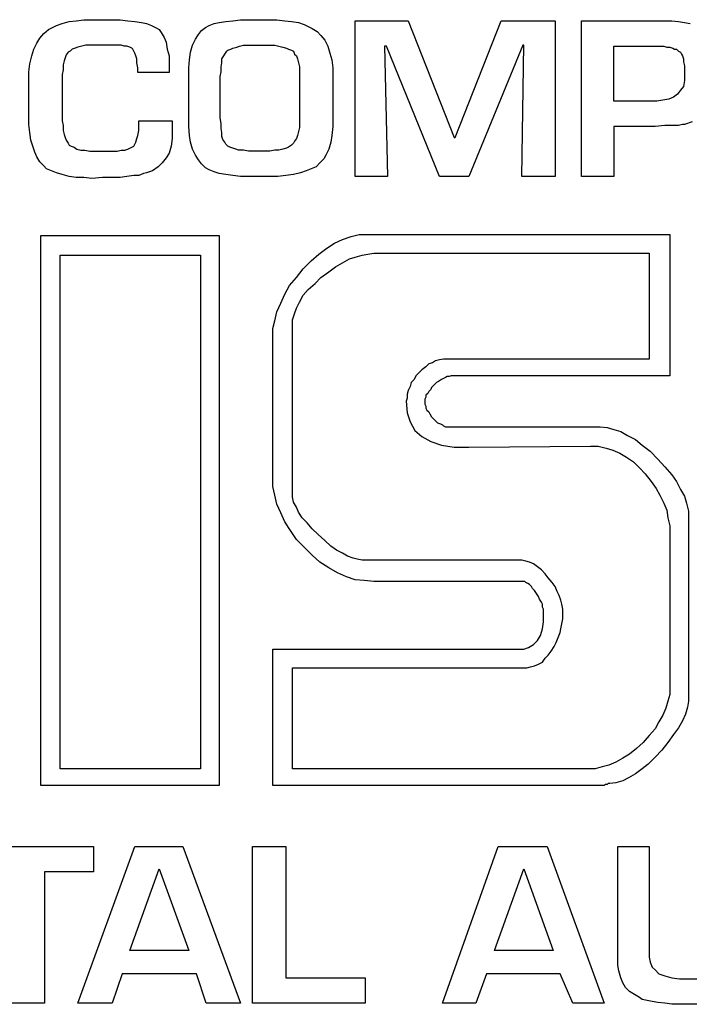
# Model space of a CAD drawing. Extents: x 0 to 19, y -0.1 to 2.1.
# Tile 10 of 17: x 6.5 to 7.9, y 0 to 2. Entities that reach past the tile are written whole.
import ezdxf

# ---------------------------------------------------------------- set-up
doc = ezdxf.new("R2010")
doc.units = 0

msp = doc.modelspace()

# ---------------------------------------------------------------- linework, layer by layer
at = {"color": 0}
for p, q in [((6.628906, 1.958984, 0.5), (6.644531, 1.960938, 0.5)), ((6.644531, 1.960938, 0.5), (6.662109, 1.960938, 0.5)), ((6.662109, 1.960938, 0.5), (6.679688, 1.960938, 0.5)), ((6.679688, 1.960938, 0.5), (6.699219, 1.960938, 0.5)), ((6.699219, 1.960938, 0.5), (6.716797, 1.960938, 0.5)), ((6.716797, 1.960938, 0.5), (6.732422, 1.958984, 0.5)), ((6.941406, 1.958984, 0.5), (6.957031, 1.960938, 0.5)), ((6.957031, 1.960938, 0.5), (6.974609, 1.960938, 0.5)), ((6.974609, 1.960938, 0.5), (6.994141, 1.960938, 0.5)), ((6.994141, 1.960938, 0.5), (7.011719, 1.960938, 0.5)), ((7.011719, 1.960938, 0.5), (7.029297, 1.960938, 0.5)), ((7.029297, 1.960938, 0.5), (7.044922, 1.958984, 0.5)), ((6.564453, 1.933594, 0.5), (6.574219, 1.941406, 0.5)), ((6.574219, 1.941406, 0.5), (6.582031, 1.945313, 0.5)), ((6.582031, 1.945313, 0.5), (6.589844, 1.949219, 0.5)), ((6.589844, 1.949219, 0.5), (6.601563, 1.953125, 0.5)), ((6.601563, 1.953125, 0.5), (6.615234, 1.957031, 0.5)), ((6.615234, 1.957031, 0.5), (6.628906, 1.958984, 0.5)), ((6.732422, 1.958984, 0.5), (6.746094, 1.957031, 0.5)), ((6.746094, 1.957031, 0.5), (6.759766, 1.955078, 0.5)), ((6.759766, 1.955078, 0.5), (6.769531, 1.953125, 0.5)), ((6.769531, 1.953125, 0.5), (6.779297, 1.949219, 0.5)), ((6.779297, 1.949219, 0.5), (6.787109, 1.945313, 0.5)), ((6.787109, 1.945313, 0.5), (6.794922, 1.941406, 0.5)), ((6.794922, 1.941406, 0.5), (6.798828, 1.935547, 0.5)), ((6.878906, 1.939453, 0.5), (6.886719, 1.945313, 0.5)), ((6.886719, 1.945313, 0.5), (6.894531, 1.949219, 0.5)), ((6.894531, 1.949219, 0.5), (6.904297, 1.953125, 0.5)), ((6.904297, 1.953125, 0.5), (6.914063, 1.955078, 0.5)), ((6.914063, 1.955078, 0.5), (6.927734, 1.957031, 0.5)), ((6.927734, 1.957031, 0.5), (6.941406, 1.958984, 0.5)), ((7.044922, 1.958984, 0.5), (7.058594, 1.957031, 0.5)), ((7.058594, 1.957031, 0.5), (7.072266, 1.955078, 0.5)), ((7.072266, 1.955078, 0.5), (7.083984, 1.951172, 0.5)), ((7.083984, 1.951172, 0.5), (7.091797, 1.947266, 0.5)), ((7.091797, 1.947266, 0.5), (7.099609, 1.943359, 0.5)), ((7.099609, 1.943359, 0.5), (7.109375, 1.9375, 0.5)), ((7.185547, 1.648438, 0.5), (7.185547, 1.958984, 0.5)), ((7.185547, 1.958984, 0.5), (7.291016, 1.958984, 0.5)), ((7.291016, 1.958984, 0.5), (7.382813, 1.726563, 0.5)), ((7.384766, 1.726563, 0.5), (7.476563, 1.958984, 0.5)), ((7.476563, 1.958984, 0.5), (7.583984, 1.958984, 0.5)), ((7.583984, 1.958984, 0.5), (7.583984, 1.648438, 0.5)), ((7.636719, 1.648438, 0.5), (7.636719, 1.958984, 0.5)), ((7.636719, 1.958984, 0.5), (7.787109, 1.958984, 0.5)), ((7.787109, 1.958984, 0.5), (7.802734, 1.958984, 0.5)), ((7.802734, 1.958984, 0.5), (7.816406, 1.958984, 0.5)), ((7.816406, 1.958984, 0.5), (7.830078, 1.957031, 0.5)), ((7.830078, 1.957031, 0.5), (7.841797, 1.955078, 0.5)), ((7.841797, 1.955078, 0.5), (7.853516, 1.953125, 0.5)), ((6.550781, 1.914063, 0.5), (6.556641, 1.923828, 0.5)), ((6.556641, 1.923828, 0.5), (6.564453, 1.933594, 0.5)), ((6.798828, 1.935547, 0.5), (6.804688, 1.925781, 0.5)), ((6.804688, 1.925781, 0.5), (6.808594, 1.916016, 0.5)), ((6.861328, 1.910156, 0.5), (6.867188, 1.921875, 0.5)), ((6.867188, 1.921875, 0.5), (6.873047, 1.931641, 0.5)), ((6.873047, 1.931641, 0.5), (6.878906, 1.939453, 0.5)), ((7.109375, 1.9375, 0.5), (7.117188, 1.929688, 0.5)), ((7.117188, 1.929688, 0.5), (7.125, 1.919922, 0.5)), ((6.541016, 1.888672, 0.5), (6.544922, 1.902344, 0.5)), ((6.544922, 1.902344, 0.5), (6.550781, 1.914063, 0.5)), ((6.621094, 1.902344, 0.5), (6.617188, 1.898438, 0.5)), ((6.626953, 1.904297, 0.5), (6.621094, 1.902344, 0.5)), ((6.632813, 1.90625, 0.5), (6.626953, 1.904297, 0.5)), ((6.640625, 1.908203, 0.5), (6.632813, 1.90625, 0.5)), ((6.648438, 1.910156, 0.5), (6.640625, 1.908203, 0.5)), ((6.658203, 1.910156, 0.5), (6.648438, 1.910156, 0.5)), ((6.667969, 1.910156, 0.5), (6.658203, 1.910156, 0.5)), ((6.679688, 1.910156, 0.5), (6.667969, 1.910156, 0.5)), ((6.691406, 1.910156, 0.5), (6.679688, 1.910156, 0.5)), ((6.701172, 1.910156, 0.5), (6.691406, 1.910156, 0.5)), ((6.710938, 1.910156, 0.5), (6.701172, 1.910156, 0.5)), ((6.71875, 1.910156, 0.5), (6.710938, 1.910156, 0.5)), ((6.724609, 1.908203, 0.5), (6.71875, 1.910156, 0.5)), ((6.730469, 1.908203, 0.5), (6.724609, 1.908203, 0.5)), ((6.736328, 1.90625, 0.5), (6.730469, 1.908203, 0.5)), ((6.740234, 1.904297, 0.5), (6.736328, 1.90625, 0.5)), ((6.742188, 1.902344, 0.5), (6.740234, 1.904297, 0.5)), ((6.744141, 1.898438, 0.5), (6.742188, 1.902344, 0.5)), ((6.808594, 1.916016, 0.5), (6.810547, 1.902344, 0.5)), ((6.810547, 1.902344, 0.5), (6.814453, 1.888672, 0.5)), ((6.857422, 1.896484, 0.5), (6.861328, 1.910156, 0.5)), ((6.931641, 1.900391, 0.5), (6.9375, 1.902344, 0.5)), ((6.9375, 1.902344, 0.5), (6.941406, 1.904297, 0.5)), ((6.941406, 1.904297, 0.5), (6.949219, 1.90625, 0.5)), ((6.949219, 1.90625, 0.5), (6.955078, 1.908203, 0.5)), ((6.955078, 1.908203, 0.5), (6.962891, 1.910156, 0.5)), ((6.962891, 1.910156, 0.5), (6.972656, 1.910156, 0.5)), ((6.972656, 1.910156, 0.5), (6.982422, 1.910156, 0.5)), ((6.982422, 1.910156, 0.5), (6.994141, 1.910156, 0.5)), ((6.994141, 1.910156, 0.5), (7.005859, 1.910156, 0.5)), ((7.005859, 1.910156, 0.5), (7.015625, 1.910156, 0.5)), ((7.015625, 1.910156, 0.5), (7.025391, 1.910156, 0.5)), ((7.025391, 1.910156, 0.5), (7.033203, 1.908203, 0.5)), ((7.033203, 1.908203, 0.5), (7.041016, 1.90625, 0.5)), ((7.041016, 1.90625, 0.5), (7.048828, 1.904297, 0.5)), ((7.048828, 1.904297, 0.5), (7.052734, 1.902344, 0.5)), ((7.052734, 1.902344, 0.5), (7.058594, 1.900391, 0.5)), ((7.125, 1.919922, 0.5), (7.130859, 1.908203, 0.5)), ((7.130859, 1.908203, 0.5), (7.134766, 1.894531, 0.5)), ((7.248047, 1.908203, 0.5), (7.244141, 1.908203, 0.5)), ((7.244141, 1.908203, 0.5), (7.25, 1.648438, 0.5)), ((7.353516, 1.648438, 0.5), (7.248047, 1.908203, 0.5)), ((7.519531, 1.910156, 0.5), (7.412109, 1.648438, 0.5)), ((7.517578, 1.648438, 0.5), (7.521484, 1.910156, 0.5)), ((7.521484, 1.910156, 0.5), (7.519531, 1.910156, 0.5)), ((7.701172, 1.798828, 0.5), (7.701172, 1.908203, 0.5)), ((7.701172, 1.908203, 0.5), (7.787109, 1.908203, 0.5)), ((7.787109, 1.908203, 0.5), (7.794922, 1.908203, 0.5)), ((7.794922, 1.908203, 0.5), (7.800781, 1.908203, 0.5)), ((7.800781, 1.908203, 0.5), (7.806641, 1.90625, 0.5)), ((7.806641, 1.90625, 0.5), (7.8125, 1.90625, 0.5)), ((7.8125, 1.90625, 0.5), (7.818359, 1.904297, 0.5)), ((7.818359, 1.904297, 0.5), (7.822266, 1.902344, 0.5)), ((7.822266, 1.902344, 0.5), (7.826172, 1.902344, 0.5)), ((7.826172, 1.902344, 0.5), (7.830078, 1.898438, 0.5)), ((6.537109, 1.873047, 0.5), (6.541016, 1.888672, 0.5)), ((6.607422, 1.884766, 0.5), (6.605469, 1.878906, 0.5)), ((6.609375, 1.890625, 0.5), (6.607422, 1.884766, 0.5)), ((6.613281, 1.896484, 0.5), (6.609375, 1.890625, 0.5)), ((6.617188, 1.898438, 0.5), (6.613281, 1.896484, 0.5)), ((6.746094, 1.894531, 0.5), (6.744141, 1.898438, 0.5)), ((6.748047, 1.888672, 0.5), (6.746094, 1.894531, 0.5)), ((6.75, 1.882813, 0.5), (6.748047, 1.888672, 0.5)), ((6.75, 1.875, 0.5), (6.75, 1.882813, 0.5)), ((6.814453, 1.888672, 0.5), (6.814453, 1.873047, 0.5)), ((6.855469, 1.880859, 0.5), (6.857422, 1.896484, 0.5)), ((6.919922, 1.882813, 0.5), (6.923828, 1.888672, 0.5)), ((6.919922, 1.875, 0.5), (6.919922, 1.882813, 0.5)), ((6.923828, 1.888672, 0.5), (6.925781, 1.892578, 0.5)), ((6.925781, 1.892578, 0.5), (6.929688, 1.898438, 0.5)), ((6.929688, 1.898438, 0.5), (6.931641, 1.900391, 0.5)), ((7.058594, 1.900391, 0.5), (7.0625, 1.898438, 0.5)), ((7.0625, 1.898438, 0.5), (7.064453, 1.892578, 0.5)), ((7.064453, 1.892578, 0.5), (7.068359, 1.888672, 0.5)), ((7.068359, 1.888672, 0.5), (7.070313, 1.882813, 0.5)), ((7.070313, 1.882813, 0.5), (7.072266, 1.875, 0.5)), ((7.134766, 1.894531, 0.5), (7.138672, 1.880859, 0.5)), ((7.830078, 1.898438, 0.5), (7.833984, 1.896484, 0.5)), ((7.833984, 1.896484, 0.5), (7.835938, 1.892578, 0.5)), ((7.835938, 1.892578, 0.5), (7.837891, 1.888672, 0.5)), ((7.837891, 1.888672, 0.5), (7.839844, 1.882813, 0.5)), ((7.839844, 1.882813, 0.5), (7.839844, 1.876953, 0.5)), ((6.535156, 1.857422, 0.5), (6.537109, 1.873047, 0.5)), ((6.605469, 1.878906, 0.5), (6.603516, 1.871094, 0.5)), ((6.603516, 1.871094, 0.5), (6.603516, 1.861328, 0.5)), ((6.751953, 1.865234, 0.5), (6.75, 1.875, 0.5)), ((6.751953, 1.855469, 0.5), (6.751953, 1.865234, 0.5)), ((6.814453, 1.873047, 0.5), (6.814453, 1.855469, 0.5)), ((6.853516, 1.865234, 0.5), (6.855469, 1.880859, 0.5)), ((6.853516, 1.847656, 0.5), (6.853516, 1.865234, 0.5)), ((6.917969, 1.867188, 0.5), (6.919922, 1.875, 0.5)), ((6.917969, 1.857422, 0.5), (6.917969, 1.867188, 0.5)), ((7.072266, 1.875, 0.5), (7.074219, 1.867188, 0.5)), ((7.074219, 1.867188, 0.5), (7.074219, 1.857422, 0.5)), ((7.138672, 1.880859, 0.5), (7.140625, 1.865234, 0.5)), ((7.140625, 1.865234, 0.5), (7.140625, 1.847656, 0.5)), ((7.839844, 1.876953, 0.5), (7.841797, 1.869141, 0.5)), ((7.841797, 1.869141, 0.5), (7.841797, 1.861328, 0.5)), ((6.535156, 1.839844, 0.5), (6.535156, 1.857422, 0.5)), ((6.603516, 1.861328, 0.5), (6.601563, 1.851563, 0.5)), ((6.601563, 1.851563, 0.5), (6.601563, 1.839844, 0.5)), ((6.814453, 1.855469, 0.5), (6.751953, 1.855469, 0.5)), ((6.853516, 1.765625, 0.5), (6.853516, 1.847656, 0.5)), ((6.916016, 1.847656, 0.5), (6.917969, 1.857422, 0.5)), ((6.916016, 1.765625, 0.5), (6.916016, 1.847656, 0.5)), ((7.074219, 1.857422, 0.5), (7.074219, 1.847656, 0.5)), ((7.074219, 1.847656, 0.5), (7.074219, 1.765625, 0.5)), ((7.140625, 1.847656, 0.5), (7.140625, 1.765625, 0.5)), ((7.841797, 1.861328, 0.5), (7.841797, 1.851563, 0.5)), ((7.841797, 1.851563, 0.5), (7.841797, 1.839844, 0.5)), ((6.535156, 1.769531, 0.5), (6.535156, 1.839844, 0.5)), ((6.601563, 1.839844, 0.5), (6.601563, 1.769531, 0.5)), ((7.839844, 1.828125, 0.5), (7.833984, 1.820313, 0.5)), ((7.841797, 1.839844, 0.5), (7.839844, 1.828125, 0.5)), ((7.820313, 1.806641, 0.5), (7.810547, 1.802734, 0.5)), ((7.828125, 1.8125, 0.5), (7.820313, 1.806641, 0.5)), ((7.833984, 1.820313, 0.5), (7.828125, 1.8125, 0.5)), ((7.787109, 1.798828, 0.5), (7.701172, 1.798828, 0.5)), ((7.798828, 1.800781, 0.5), (7.787109, 1.798828, 0.5)), ((7.810547, 1.802734, 0.5), (7.798828, 1.800781, 0.5)), ((6.535156, 1.751953, 0.5), (6.535156, 1.769531, 0.5)), ((6.601563, 1.769531, 0.5), (6.601563, 1.759766, 0.5)), ((6.853516, 1.748047, 0.5), (6.853516, 1.765625, 0.5)), ((6.917969, 1.753906, 0.5), (6.916016, 1.765625, 0.5)), ((7.074219, 1.765625, 0.5), (7.074219, 1.755859, 0.5)), ((7.140625, 1.765625, 0.5), (7.140625, 1.748047, 0.5)), ((6.537109, 1.736328, 0.5), (6.535156, 1.751953, 0.5)), ((6.601563, 1.759766, 0.5), (6.603516, 1.75, 0.5)), ((6.603516, 1.75, 0.5), (6.603516, 1.740234, 0.5)), ((6.753906, 1.75, 0.5), (6.753906, 1.759766, 0.5)), ((6.753906, 1.759766, 0.5), (6.820313, 1.759766, 0.5)), ((6.753906, 1.740234, 0.5), (6.753906, 1.75, 0.5)), ((6.820313, 1.759766, 0.5), (6.820313, 1.740234, 0.5)), ((6.855469, 1.730469, 0.5), (6.853516, 1.748047, 0.5)), ((6.917969, 1.744141, 0.5), (6.917969, 1.753906, 0.5)), ((7.074219, 1.746094, 0.5), (7.072266, 1.738281, 0.5)), ((7.074219, 1.755859, 0.5), (7.074219, 1.746094, 0.5)), ((7.140625, 1.748047, 0.5), (7.138672, 1.730469, 0.5)), ((7.732422, 1.748047, 0.5), (7.701172, 1.748047, 0.5)), ((7.701172, 1.748047, 0.5), (7.701172, 1.648438, 0.5)), ((7.759766, 1.748047, 0.5), (7.732422, 1.748047, 0.5)), ((7.783203, 1.748047, 0.5), (7.759766, 1.748047, 0.5)), ((7.802734, 1.75, 0.5), (7.783203, 1.748047, 0.5)), ((7.818359, 1.75, 0.5), (7.802734, 1.75, 0.5)), ((7.830078, 1.75, 0.5), (7.818359, 1.75, 0.5)), ((7.837891, 1.751953, 0.5), (7.830078, 1.75, 0.5)), ((7.841797, 1.751953, 0.5), (7.837891, 1.751953, 0.5)), ((7.857422, 1.757813, 0.5), (7.841797, 1.751953, 0.5)), ((6.539063, 1.720703, 0.5), (6.537109, 1.736328, 0.5)), ((6.603516, 1.740234, 0.5), (6.605469, 1.732422, 0.5)), ((6.605469, 1.732422, 0.5), (6.607422, 1.726563, 0.5)), ((6.607422, 1.726563, 0.5), (6.609375, 1.720703, 0.5)), ((6.75, 1.724609, 0.5), (6.751953, 1.730469, 0.5)), ((6.751953, 1.730469, 0.5), (6.753906, 1.740234, 0.5)), ((6.820313, 1.740234, 0.5), (6.820313, 1.724609, 0.5)), ((6.857422, 1.716797, 0.5), (6.855469, 1.730469, 0.5)), ((6.919922, 1.736328, 0.5), (6.917969, 1.744141, 0.5)), ((6.919922, 1.728516, 0.5), (6.919922, 1.736328, 0.5)), ((6.921875, 1.722656, 0.5), (6.919922, 1.728516, 0.5)), ((7.070313, 1.730469, 0.5), (7.068359, 1.724609, 0.5)), ((7.072266, 1.738281, 0.5), (7.070313, 1.730469, 0.5)), ((7.138672, 1.730469, 0.5), (7.136719, 1.716797, 0.5)), ((7.382813, 1.726563, 0.5), (7.384766, 1.726563, 0.5)), ((6.542969, 1.708984, 0.5), (6.539063, 1.720703, 0.5)), ((6.546875, 1.697266, 0.5), (6.542969, 1.708984, 0.5)), ((6.609375, 1.720703, 0.5), (6.613281, 1.714844, 0.5)), ((6.613281, 1.714844, 0.5), (6.615234, 1.710938, 0.5)), ((6.615234, 1.710938, 0.5), (6.619141, 1.708984, 0.5)), ((6.619141, 1.708984, 0.5), (6.625, 1.707031, 0.5)), ((6.625, 1.707031, 0.5), (6.630859, 1.703125, 0.5)), ((6.736328, 1.705078, 0.5), (6.740234, 1.707031, 0.5)), ((6.740234, 1.707031, 0.5), (6.744141, 1.708984, 0.5)), ((6.744141, 1.708984, 0.5), (6.746094, 1.712891, 0.5)), ((6.746094, 1.712891, 0.5), (6.748047, 1.716797, 0.5)), ((6.748047, 1.716797, 0.5), (6.75, 1.724609, 0.5)), ((6.818359, 1.708984, 0.5), (6.814453, 1.695313, 0.5)), ((6.820313, 1.724609, 0.5), (6.818359, 1.708984, 0.5)), ((6.861328, 1.703125, 0.5), (6.857422, 1.716797, 0.5)), ((6.925781, 1.716797, 0.5), (6.921875, 1.722656, 0.5)), ((6.927734, 1.712891, 0.5), (6.925781, 1.716797, 0.5)), ((6.931641, 1.708984, 0.5), (6.927734, 1.712891, 0.5)), ((6.935547, 1.707031, 0.5), (6.931641, 1.708984, 0.5)), ((6.941406, 1.705078, 0.5), (6.935547, 1.707031, 0.5)), ((7.052734, 1.707031, 0.5), (7.048828, 1.705078, 0.5)), ((7.058594, 1.710938, 0.5), (7.052734, 1.707031, 0.5)), ((7.0625, 1.714844, 0.5), (7.058594, 1.710938, 0.5)), ((7.064453, 1.71875, 0.5), (7.0625, 1.714844, 0.5)), ((7.068359, 1.724609, 0.5), (7.064453, 1.71875, 0.5)), ((7.136719, 1.716797, 0.5), (7.132813, 1.703125, 0.5)), ((6.550781, 1.6875, 0.5), (6.546875, 1.697266, 0.5)), ((6.556641, 1.677734, 0.5), (6.550781, 1.6875, 0.5)), ((6.630859, 1.703125, 0.5), (6.638672, 1.701172, 0.5)), ((6.638672, 1.701172, 0.5), (6.646484, 1.701172, 0.5)), ((6.646484, 1.701172, 0.5), (6.65625, 1.699219, 0.5)), ((6.65625, 1.699219, 0.5), (6.667969, 1.699219, 0.5)), ((6.667969, 1.699219, 0.5), (6.679688, 1.699219, 0.5)), ((6.679688, 1.699219, 0.5), (6.691406, 1.699219, 0.5)), ((6.691406, 1.699219, 0.5), (6.701172, 1.699219, 0.5)), ((6.701172, 1.699219, 0.5), (6.710938, 1.699219, 0.5)), ((6.710938, 1.699219, 0.5), (6.71875, 1.701172, 0.5)), ((6.71875, 1.701172, 0.5), (6.726563, 1.701172, 0.5)), ((6.726563, 1.701172, 0.5), (6.732422, 1.703125, 0.5)), ((6.732422, 1.703125, 0.5), (6.736328, 1.705078, 0.5)), ((6.814453, 1.695313, 0.5), (6.808594, 1.685547, 0.5)), ((6.867188, 1.691406, 0.5), (6.861328, 1.703125, 0.5)), ((6.873047, 1.681641, 0.5), (6.867188, 1.691406, 0.5)), ((6.947266, 1.703125, 0.5), (6.941406, 1.705078, 0.5)), ((6.953125, 1.701172, 0.5), (6.947266, 1.703125, 0.5)), ((6.962891, 1.701172, 0.5), (6.953125, 1.701172, 0.5)), ((6.972656, 1.699219, 0.5), (6.962891, 1.701172, 0.5)), ((6.982422, 1.699219, 0.5), (6.972656, 1.699219, 0.5)), ((6.994141, 1.699219, 0.5), (6.982422, 1.699219, 0.5)), ((7.005859, 1.699219, 0.5), (6.994141, 1.699219, 0.5)), ((7.015625, 1.699219, 0.5), (7.005859, 1.699219, 0.5)), ((7.025391, 1.701172, 0.5), (7.015625, 1.699219, 0.5)), ((7.033203, 1.701172, 0.5), (7.025391, 1.701172, 0.5)), ((7.041016, 1.703125, 0.5), (7.033203, 1.701172, 0.5)), ((7.048828, 1.705078, 0.5), (7.041016, 1.703125, 0.5)), ((7.126953, 1.691406, 0.5), (7.123047, 1.683594, 0.5)), ((7.132813, 1.703125, 0.5), (7.126953, 1.691406, 0.5)), ((6.564453, 1.669922, 0.5), (6.556641, 1.677734, 0.5)), ((6.570313, 1.664063, 0.5), (6.564453, 1.669922, 0.5)), ((6.792969, 1.667969, 0.5), (6.78125, 1.660156, 0.5)), ((6.800781, 1.675781, 0.5), (6.792969, 1.667969, 0.5)), ((6.808594, 1.685547, 0.5), (6.800781, 1.675781, 0.5)), ((6.878906, 1.673828, 0.5), (6.873047, 1.681641, 0.5)), ((6.886719, 1.666016, 0.5), (6.878906, 1.673828, 0.5)), ((7.107422, 1.667969, 0.5), (7.097656, 1.664063, 0.5)), ((7.115234, 1.675781, 0.5), (7.107422, 1.667969, 0.5)), ((7.123047, 1.683594, 0.5), (7.115234, 1.675781, 0.5)), ((6.580078, 1.660156, 0.5), (6.570313, 1.664063, 0.5)), ((6.589844, 1.65625, 0.5), (6.580078, 1.660156, 0.5)), ((6.601563, 1.652344, 0.5), (6.589844, 1.65625, 0.5)), ((6.615234, 1.648438, 0.5), (6.601563, 1.652344, 0.5)), ((6.628906, 1.646484, 0.5), (6.615234, 1.648438, 0.5)), ((6.730469, 1.648438, 0.5), (6.716797, 1.646484, 0.5)), ((6.744141, 1.650391, 0.5), (6.730469, 1.648438, 0.5)), ((6.753906, 1.650391, 0.5), (6.744141, 1.650391, 0.5)), ((6.763672, 1.654297, 0.5), (6.753906, 1.650391, 0.5)), ((6.769531, 1.65625, 0.5), (6.763672, 1.654297, 0.5)), ((6.78125, 1.660156, 0.5), (6.769531, 1.65625, 0.5)), ((6.894531, 1.662109, 0.5), (6.886719, 1.666016, 0.5)), ((6.904297, 1.658203, 0.5), (6.894531, 1.662109, 0.5)), ((6.914063, 1.654297, 0.5), (6.904297, 1.658203, 0.5)), ((6.927734, 1.652344, 0.5), (6.914063, 1.654297, 0.5)), ((6.941406, 1.650391, 0.5), (6.927734, 1.652344, 0.5)), ((6.957031, 1.648438, 0.5), (6.941406, 1.650391, 0.5)), ((6.974609, 1.648438, 0.5), (6.957031, 1.648438, 0.5)), ((6.994141, 1.648438, 0.5), (6.974609, 1.648438, 0.5)), ((7.013672, 1.648438, 0.5), (6.994141, 1.648438, 0.5)), ((7.03125, 1.648438, 0.5), (7.013672, 1.648438, 0.5)), ((7.046875, 1.650391, 0.5), (7.03125, 1.648438, 0.5)), ((7.0625, 1.652344, 0.5), (7.046875, 1.650391, 0.5)), ((7.076172, 1.65625, 0.5), (7.0625, 1.652344, 0.5)), ((7.087891, 1.660156, 0.5), (7.076172, 1.65625, 0.5)), ((7.097656, 1.664063, 0.5), (7.087891, 1.660156, 0.5)), ((7.25, 1.648438, 0.5), (7.185547, 1.648438, 0.5)), ((7.412109, 1.648438, 0.5), (7.353516, 1.648438, 0.5)), ((7.583984, 1.648438, 0.5), (7.517578, 1.648438, 0.5)), ((7.701172, 1.648438, 0.5), (7.636719, 1.648438, 0.5)), ((6.644531, 1.646484, 0.5), (6.628906, 1.646484, 0.5)), ((6.660156, 1.644531, 0.5), (6.644531, 1.646484, 0.5)), ((6.681641, 1.646484, 0.5), (6.660156, 1.644531, 0.5)), ((6.699219, 1.646484, 0.5), (6.681641, 1.646484, 0.5)), ((6.716797, 1.646484, 0.5), (6.699219, 1.646484, 0.5)), ((6.558594, 0.435547, 0.5), (6.558594, 1.53125, 0.5)), ((6.558594, 1.53125, 0.5), (6.914063, 1.53125, 0.5)), ((6.914063, 1.53125, 0.5), (6.914063, 0.435547, 0.5)), ((7.177734, 1.529297, 0.5), (7.193359, 1.533203, 0.5)), ((7.193359, 1.533203, 0.5), (7.208984, 1.533203, 0.5)), ((7.208984, 1.533203, 0.5), (7.8125, 1.533203, 0.5)), ((7.8125, 1.533203, 0.5), (7.8125, 1.251953, 0.5)), ((7.128906, 1.505859, 0.5), (7.144531, 1.515625, 0.5)), ((7.144531, 1.515625, 0.5), (7.160156, 1.523438, 0.5)), ((7.160156, 1.523438, 0.5), (7.177734, 1.529297, 0.5)), ((6.597656, 0.46875, 0.5), (6.597656, 1.492188, 0.5)), ((6.597656, 1.492188, 0.5), (6.876953, 1.492188, 0.5)), ((6.876953, 1.492188, 0.5), (6.876953, 0.46875, 0.5)), ((7.097656, 1.480469, 0.5), (7.113281, 1.494141, 0.5)), ((7.113281, 1.494141, 0.5), (7.128906, 1.505859, 0.5)), ((7.185547, 1.488281, 0.5), (7.199219, 1.492188, 0.5)), ((7.199219, 1.492188, 0.5), (7.210938, 1.494141, 0.5)), ((7.210938, 1.494141, 0.5), (7.222656, 1.496094, 0.5)), ((7.222656, 1.496094, 0.5), (7.771484, 1.496094, 0.5)), ((7.771484, 1.496094, 0.5), (7.771484, 1.285156, 0.5)), ((7.082031, 1.464844, 0.5), (7.097656, 1.480469, 0.5)), ((7.146484, 1.46875, 0.5), (7.160156, 1.476563, 0.5)), ((7.160156, 1.476563, 0.5), (7.173828, 1.484375, 0.5)), ((7.173828, 1.484375, 0.5), (7.185547, 1.488281, 0.5)), ((7.068359, 1.447266, 0.5), (7.082031, 1.464844, 0.5)), ((7.117188, 1.447266, 0.5), (7.132813, 1.458984, 0.5)), ((7.132813, 1.458984, 0.5), (7.146484, 1.46875, 0.5)), ((7.044922, 1.414063, 0.5), (7.054688, 1.431641, 0.5)), ((7.054688, 1.431641, 0.5), (7.068359, 1.447266, 0.5)), ((7.091797, 1.423828, 0.5), (7.105469, 1.435547, 0.5)), ((7.105469, 1.435547, 0.5), (7.117188, 1.447266, 0.5)), ((7.037109, 1.396484, 0.5), (7.044922, 1.414063, 0.5)), ((7.074219, 1.398438, 0.5), (7.082031, 1.412109, 0.5)), ((7.082031, 1.412109, 0.5), (7.091797, 1.423828, 0.5)), ((7.029297, 1.378906, 0.5), (7.037109, 1.396484, 0.5)), ((7.068359, 1.386719, 0.5), (7.074219, 1.398438, 0.5)), ((7.025391, 1.361328, 0.5), (7.029297, 1.378906, 0.5)), ((7.060547, 1.363281, 0.5), (7.064453, 1.375, 0.5)), ((7.064453, 1.375, 0.5), (7.068359, 1.386719, 0.5)), ((7.021484, 1.345703, 0.5), (7.025391, 1.361328, 0.5)), ((7.060547, 1.351563, 0.5), (7.060547, 1.363281, 0.5)), ((7.021484, 1.328125, 0.5), (7.021484, 1.345703, 0.5)), ((7.060547, 1.017578, 0.5), (7.060547, 1.351563, 0.5)), ((7.021484, 1.050781, 0.5), (7.021484, 1.328125, 0.5)), ((7.332031, 1.275391, 0.5), (7.326172, 1.269531, 0.5)), ((7.339844, 1.277344, 0.5), (7.332031, 1.275391, 0.5)), ((7.345703, 1.28125, 0.5), (7.339844, 1.277344, 0.5)), ((7.353516, 1.283203, 0.5), (7.345703, 1.28125, 0.5)), ((7.361328, 1.285156, 0.5), (7.353516, 1.283203, 0.5)), ((7.369141, 1.285156, 0.5), (7.361328, 1.285156, 0.5)), ((7.771484, 1.285156, 0.5), (7.369141, 1.285156, 0.5)), ((7.3125, 1.257813, 0.5), (7.306641, 1.251953, 0.5)), ((7.318359, 1.263672, 0.5), (7.3125, 1.257813, 0.5)), ((7.326172, 1.269531, 0.5), (7.318359, 1.263672, 0.5)), ((7.296875, 1.238281, 0.5), (7.294922, 1.230469, 0.5)), ((7.302734, 1.244141, 0.5), (7.296875, 1.238281, 0.5)), ((7.306641, 1.251953, 0.5), (7.302734, 1.244141, 0.5)), ((7.347656, 1.238281, 0.5), (7.34375, 1.234375, 0.5)), ((7.351563, 1.240234, 0.5), (7.347656, 1.238281, 0.5)), ((7.357422, 1.244141, 0.5), (7.351563, 1.240234, 0.5)), ((7.361328, 1.246094, 0.5), (7.357422, 1.244141, 0.5)), ((7.365234, 1.248047, 0.5), (7.361328, 1.246094, 0.5)), ((7.369141, 1.25, 0.5), (7.365234, 1.248047, 0.5)), ((7.373047, 1.25, 0.5), (7.369141, 1.25, 0.5)), ((7.376953, 1.251953, 0.5), (7.373047, 1.25, 0.5)), ((7.8125, 1.251953, 0.5), (7.376953, 1.251953, 0.5)), ((7.291016, 1.222656, 0.5), (7.289063, 1.214844, 0.5)), ((7.294922, 1.230469, 0.5), (7.291016, 1.222656, 0.5)), ((7.330078, 1.216797, 0.5), (7.326172, 1.212891, 0.5)), ((7.332031, 1.220703, 0.5), (7.330078, 1.216797, 0.5)), ((7.335938, 1.224609, 0.5), (7.332031, 1.220703, 0.5)), ((7.337891, 1.228516, 0.5), (7.335938, 1.224609, 0.5)), ((7.34375, 1.234375, 0.5), (7.337891, 1.228516, 0.5)), ((7.289063, 1.207031, 0.5), (7.287109, 1.201172, 0.5)), ((7.287109, 1.201172, 0.5), (7.289063, 1.177734, 0.5)), ((7.289063, 1.214844, 0.5), (7.289063, 1.207031, 0.5)), ((7.326172, 1.208984, 0.5), (7.324219, 1.205078, 0.5)), ((7.324219, 1.205078, 0.5), (7.324219, 1.201172, 0.5)), ((7.324219, 1.201172, 0.5), (7.324219, 1.195313, 0.5)), ((7.326172, 1.212891, 0.5), (7.326172, 1.208984, 0.5)), ((7.289063, 1.177734, 0.5), (7.294922, 1.160156, 0.5)), ((7.324219, 1.195313, 0.5), (7.326172, 1.191406, 0.5)), ((7.326172, 1.191406, 0.5), (7.326172, 1.1875, 0.5)), ((7.326172, 1.1875, 0.5), (7.328125, 1.183594, 0.5)), ((7.328125, 1.183594, 0.5), (7.332031, 1.179688, 0.5)), ((7.332031, 1.179688, 0.5), (7.333984, 1.175781, 0.5)), ((7.294922, 1.160156, 0.5), (7.304688, 1.142578, 0.5)), ((7.333984, 1.175781, 0.5), (7.337891, 1.169922, 0.5)), ((7.337891, 1.169922, 0.5), (7.341797, 1.166016, 0.5)), ((7.341797, 1.166016, 0.5), (7.345703, 1.162109, 0.5)), ((7.345703, 1.162109, 0.5), (7.349609, 1.158203, 0.5)), ((7.349609, 1.158203, 0.5), (7.355469, 1.15625, 0.5)), ((7.304688, 1.142578, 0.5), (7.318359, 1.130859, 0.5)), ((7.355469, 1.15625, 0.5), (7.359375, 1.154297, 0.5)), ((7.359375, 1.154297, 0.5), (7.361328, 1.152344, 0.5)), ((7.361328, 1.152344, 0.5), (7.365234, 1.150391, 0.5)), ((7.365234, 1.150391, 0.5), (7.369141, 1.150391, 0.5)), ((7.369141, 1.150391, 0.5), (7.373047, 1.150391, 0.5)), ((7.373047, 1.150391, 0.5), (7.673828, 1.150391, 0.5)), ((7.673828, 1.150391, 0.5), (7.6875, 1.148438, 0.5)), ((7.6875, 1.148438, 0.5), (7.701172, 1.144531, 0.5)), ((7.701172, 1.144531, 0.5), (7.714844, 1.140625, 0.5)), ((7.714844, 1.140625, 0.5), (7.728516, 1.132813, 0.5)), ((7.318359, 1.130859, 0.5), (7.335938, 1.121094, 0.5)), ((7.335938, 1.121094, 0.5), (7.357422, 1.113281, 0.5)), ((7.728516, 1.132813, 0.5), (7.744141, 1.125, 0.5)), ((7.744141, 1.125, 0.5), (7.757813, 1.113281, 0.5)), ((7.357422, 1.113281, 0.5), (7.382813, 1.109375, 0.5)), ((7.382813, 1.109375, 0.5), (7.412109, 1.109375, 0.5)), ((7.412109, 1.109375, 0.5), (7.654297, 1.111328, 0.5)), ((7.654297, 1.111328, 0.5), (7.669922, 1.111328, 0.5)), ((7.669922, 1.111328, 0.5), (7.685547, 1.107422, 0.5)), ((7.685547, 1.107422, 0.5), (7.699219, 1.103516, 0.5)), ((7.699219, 1.103516, 0.5), (7.712891, 1.097656, 0.5)), ((7.757813, 1.113281, 0.5), (7.773438, 1.101563, 0.5)), ((7.773438, 1.101563, 0.5), (7.789063, 1.085938, 0.5)), ((7.712891, 1.097656, 0.5), (7.726563, 1.089844, 0.5)), ((7.726563, 1.089844, 0.5), (7.740234, 1.080078, 0.5)), ((7.740234, 1.080078, 0.5), (7.751953, 1.068359, 0.5)), ((7.789063, 1.085938, 0.5), (7.802734, 1.070313, 0.5)), ((7.751953, 1.068359, 0.5), (7.763672, 1.056641, 0.5)), ((7.802734, 1.070313, 0.5), (7.816406, 1.054688, 0.5)), ((7.021484, 1.03125, 0.5), (7.021484, 1.050781, 0.5)), ((7.763672, 1.056641, 0.5), (7.775391, 1.041016, 0.5)), ((7.775391, 1.041016, 0.5), (7.785156, 1.027344, 0.5)), ((7.816406, 1.054688, 0.5), (7.826172, 1.041016, 0.5)), ((7.826172, 1.041016, 0.5), (7.833984, 1.025391, 0.5)), ((7.025391, 1.013672, 0.5), (7.021484, 1.03125, 0.5)), ((7.785156, 1.027344, 0.5), (7.792969, 1.013672, 0.5)), ((7.833984, 1.025391, 0.5), (7.841797, 1.011719, 0.5)), ((7.029297, 0.996094, 0.5), (7.025391, 1.013672, 0.5)), ((7.060547, 1.009766, 0.5), (7.060547, 1.017578, 0.5)), ((7.0625, 1, 0.5), (7.060547, 1.009766, 0.5)), ((7.792969, 1.013672, 0.5), (7.800781, 0.998047, 0.5)), ((7.841797, 1.011719, 0.5), (7.845703, 0.998047, 0.5)), ((7.037109, 0.978516, 0.5), (7.029297, 0.996094, 0.5)), ((7.068359, 0.990234, 0.5), (7.0625, 1, 0.5)), ((7.072266, 0.980469, 0.5), (7.068359, 0.990234, 0.5)), ((7.080078, 0.96875, 0.5), (7.072266, 0.980469, 0.5)), ((7.800781, 0.998047, 0.5), (7.806641, 0.984375, 0.5)), ((7.806641, 0.984375, 0.5), (7.808594, 0.96875, 0.5)), ((7.845703, 0.998047, 0.5), (7.849609, 0.982422, 0.5)), ((7.849609, 0.982422, 0.5), (7.849609, 0.970703, 0.5)), ((7.044922, 0.960938, 0.5), (7.037109, 0.978516, 0.5)), ((7.056641, 0.943359, 0.5), (7.044922, 0.960938, 0.5)), ((7.089844, 0.958984, 0.5), (7.080078, 0.96875, 0.5)), ((7.808594, 0.96875, 0.5), (7.8125, 0.953125, 0.5)), ((7.849609, 0.970703, 0.5), (7.849609, 0.615234, 0.5)), ((7.068359, 0.925781, 0.5), (7.056641, 0.943359, 0.5)), ((7.099609, 0.947266, 0.5), (7.089844, 0.958984, 0.5)), ((7.111328, 0.935547, 0.5), (7.099609, 0.947266, 0.5)), ((7.8125, 0.953125, 0.5), (7.8125, 0.939453, 0.5)), ((7.083984, 0.910156, 0.5), (7.068359, 0.925781, 0.5)), ((7.125, 0.923828, 0.5), (7.111328, 0.935547, 0.5)), ((7.136719, 0.912109, 0.5), (7.125, 0.923828, 0.5)), ((7.8125, 0.939453, 0.5), (7.8125, 0.630859, 0.5)), ((7.099609, 0.894531, 0.5), (7.083984, 0.910156, 0.5)), ((7.148438, 0.904297, 0.5), (7.136719, 0.912109, 0.5)), ((7.160156, 0.898438, 0.5), (7.148438, 0.904297, 0.5)), ((7.115234, 0.880859, 0.5), (7.099609, 0.894531, 0.5)), ((7.169922, 0.892578, 0.5), (7.160156, 0.898438, 0.5)), ((7.181641, 0.888672, 0.5), (7.169922, 0.892578, 0.5)), ((7.189453, 0.886719, 0.5), (7.181641, 0.888672, 0.5)), ((7.199219, 0.884766, 0.5), (7.189453, 0.886719, 0.5)), ((7.509766, 0.884766, 0.5), (7.199219, 0.884766, 0.5)), ((7.517578, 0.884766, 0.5), (7.509766, 0.884766, 0.5)), ((7.525391, 0.882813, 0.5), (7.517578, 0.884766, 0.5)), ((7.533203, 0.880859, 0.5), (7.525391, 0.882813, 0.5)), ((7.132813, 0.869141, 0.5), (7.115234, 0.880859, 0.5)), ((7.150391, 0.859375, 0.5), (7.132813, 0.869141, 0.5)), ((7.541016, 0.876953, 0.5), (7.533203, 0.880859, 0.5)), ((7.548828, 0.871094, 0.5), (7.541016, 0.876953, 0.5)), ((7.556641, 0.865234, 0.5), (7.548828, 0.871094, 0.5)), ((7.564453, 0.857422, 0.5), (7.556641, 0.865234, 0.5)), ((7.167969, 0.851563, 0.5), (7.150391, 0.859375, 0.5)), ((7.185547, 0.845703, 0.5), (7.167969, 0.851563, 0.5)), ((7.203125, 0.84375, 0.5), (7.185547, 0.845703, 0.5)), ((7.222656, 0.841797, 0.5), (7.203125, 0.84375, 0.5)), ((7.570313, 0.849609, 0.5), (7.564453, 0.857422, 0.5)), ((7.578125, 0.839844, 0.5), (7.570313, 0.849609, 0.5)), ((7.519531, 0.841797, 0.5), (7.222656, 0.841797, 0.5)), ((7.523438, 0.841797, 0.5), (7.519531, 0.841797, 0.5)), ((7.525391, 0.839844, 0.5), (7.523438, 0.841797, 0.5)), ((7.529297, 0.837891, 0.5), (7.525391, 0.839844, 0.5)), ((7.533203, 0.835938, 0.5), (7.529297, 0.837891, 0.5)), ((7.537109, 0.832031, 0.5), (7.533203, 0.835938, 0.5)), ((7.539063, 0.828125, 0.5), (7.537109, 0.832031, 0.5)), ((7.542969, 0.824219, 0.5), (7.539063, 0.828125, 0.5)), ((7.546875, 0.818359, 0.5), (7.542969, 0.824219, 0.5)), ((7.583984, 0.832031, 0.5), (7.578125, 0.839844, 0.5)), ((7.587891, 0.822266, 0.5), (7.583984, 0.832031, 0.5)), ((7.550781, 0.8125, 0.5), (7.546875, 0.818359, 0.5)), ((7.552734, 0.806641, 0.5), (7.550781, 0.8125, 0.5)), ((7.556641, 0.800781, 0.5), (7.552734, 0.806641, 0.5)), ((7.591797, 0.814453, 0.5), (7.587891, 0.822266, 0.5)), ((7.595703, 0.804688, 0.5), (7.591797, 0.814453, 0.5)), ((7.597656, 0.796875, 0.5), (7.595703, 0.804688, 0.5)), ((7.558594, 0.796875, 0.5), (7.556641, 0.800781, 0.5)), ((7.558594, 0.791016, 0.5), (7.558594, 0.796875, 0.5)), ((7.560547, 0.787109, 0.5), (7.558594, 0.791016, 0.5)), ((7.560547, 0.783203, 0.5), (7.560547, 0.787109, 0.5)), ((7.599609, 0.787109, 0.5), (7.597656, 0.796875, 0.5)), ((7.599609, 0.779297, 0.5), (7.599609, 0.787109, 0.5)), ((7.560547, 0.779297, 0.5), (7.560547, 0.783203, 0.5)), ((7.560547, 0.761719, 0.5), (7.560547, 0.779297, 0.5)), ((7.597656, 0.757813, 0.5), (7.599609, 0.767578, 0.5)), ((7.599609, 0.767578, 0.5), (7.599609, 0.779297, 0.5)), ((7.554688, 0.734375, 0.5), (7.558594, 0.748047, 0.5)), ((7.558594, 0.748047, 0.5), (7.560547, 0.761719, 0.5)), ((7.59375, 0.740234, 0.5), (7.595703, 0.748047, 0.5)), ((7.595703, 0.748047, 0.5), (7.597656, 0.757813, 0.5)), ((7.548828, 0.724609, 0.5), (7.554688, 0.734375, 0.5)), ((7.585938, 0.720703, 0.5), (7.589844, 0.730469, 0.5)), ((7.589844, 0.730469, 0.5), (7.59375, 0.740234, 0.5)), ((7.021484, 0.435547, 0.5), (7.021484, 0.707031, 0.5)), ((7.021484, 0.707031, 0.5), (7.509766, 0.707031, 0.5)), ((7.509766, 0.707031, 0.5), (7.521484, 0.707031, 0.5)), ((7.521484, 0.707031, 0.5), (7.53125, 0.710938, 0.5)), ((7.53125, 0.710938, 0.5), (7.541016, 0.716797, 0.5)), ((7.541016, 0.716797, 0.5), (7.548828, 0.724609, 0.5)), ((7.576172, 0.703125, 0.5), (7.582031, 0.712891, 0.5)), ((7.582031, 0.712891, 0.5), (7.585938, 0.720703, 0.5)), ((7.558594, 0.681641, 0.5), (7.564453, 0.689453, 0.5)), ((7.564453, 0.689453, 0.5), (7.570313, 0.695313, 0.5)), ((7.570313, 0.695313, 0.5), (7.576172, 0.703125, 0.5)), ((7.060547, 0.46875, 0.5), (7.060547, 0.669922, 0.5)), ((7.060547, 0.669922, 0.5), (7.519531, 0.669922, 0.5)), ((7.519531, 0.669922, 0.5), (7.527344, 0.669922, 0.5)), ((7.527344, 0.669922, 0.5), (7.535156, 0.671875, 0.5)), ((7.535156, 0.671875, 0.5), (7.542969, 0.673828, 0.5)), ((7.542969, 0.673828, 0.5), (7.550781, 0.677734, 0.5)), ((7.550781, 0.677734, 0.5), (7.558594, 0.681641, 0.5)), ((7.8125, 0.630859, 0.5), (7.8125, 0.617188, 0.5)), ((7.8125, 0.617188, 0.5), (7.808594, 0.603516, 0.5)), ((7.849609, 0.615234, 0.5), (7.849609, 0.603516, 0.5)), ((7.804688, 0.589844, 0.5), (7.798828, 0.576172, 0.5)), ((7.808594, 0.603516, 0.5), (7.804688, 0.589844, 0.5)), ((7.847656, 0.591797, 0.5), (7.84375, 0.578125, 0.5)), ((7.849609, 0.603516, 0.5), (7.847656, 0.591797, 0.5)), ((7.798828, 0.576172, 0.5), (7.791016, 0.5625, 0.5)), ((7.84375, 0.578125, 0.5), (7.837891, 0.564453, 0.5)), ((7.791016, 0.5625, 0.5), (7.783203, 0.548828, 0.5)), ((7.830078, 0.550781, 0.5), (7.820313, 0.537109, 0.5)), ((7.837891, 0.564453, 0.5), (7.830078, 0.550781, 0.5)), ((7.771484, 0.535156, 0.5), (7.759766, 0.521484, 0.5)), ((7.783203, 0.548828, 0.5), (7.771484, 0.535156, 0.5)), ((7.820313, 0.537109, 0.5), (7.808594, 0.521484, 0.5)), ((7.759766, 0.521484, 0.5), (7.746094, 0.509766, 0.5)), ((7.808594, 0.521484, 0.5), (7.796875, 0.505859, 0.5)), ((7.732422, 0.498047, 0.5), (7.71875, 0.490234, 0.5)), ((7.746094, 0.509766, 0.5), (7.732422, 0.498047, 0.5)), ((7.783203, 0.492188, 0.5), (7.769531, 0.478516, 0.5)), ((7.796875, 0.505859, 0.5), (7.783203, 0.492188, 0.5)), ((7.677734, 0.472656, 0.5), (7.664063, 0.46875, 0.5)), ((7.691406, 0.476563, 0.5), (7.677734, 0.472656, 0.5)), ((7.705078, 0.482422, 0.5), (7.691406, 0.476563, 0.5)), ((7.71875, 0.490234, 0.5), (7.705078, 0.482422, 0.5)), ((7.769531, 0.478516, 0.5), (7.757813, 0.46875, 0.5)), ((6.876953, 0.46875, 0.5), (6.597656, 0.46875, 0.5)), ((7.650391, 0.46875, 0.5), (7.060547, 0.46875, 0.5)), ((7.664063, 0.46875, 0.5), (7.650391, 0.46875, 0.5)), ((7.730469, 0.451172, 0.5), (7.71875, 0.445313, 0.5)), ((7.744141, 0.458984, 0.5), (7.730469, 0.451172, 0.5)), ((7.757813, 0.46875, 0.5), (7.744141, 0.458984, 0.5)), ((6.914063, 0.435547, 0.5), (6.558594, 0.435547, 0.5)), ((7.667969, 0.435547, 0.5), (7.021484, 0.435547, 0.5)), ((7.671875, 0.435547, 0.5), (7.667969, 0.435547, 0.5)), ((7.675781, 0.435547, 0.5), (7.671875, 0.435547, 0.5)), ((7.677734, 0.435547, 0.5), (7.675781, 0.435547, 0.5)), ((7.681641, 0.435547, 0.5), (7.677734, 0.435547, 0.5)), ((7.683594, 0.4375, 0.5), (7.681641, 0.435547, 0.5)), ((7.6875, 0.4375, 0.5), (7.683594, 0.4375, 0.5)), ((7.689453, 0.439453, 0.5), (7.6875, 0.4375, 0.5)), ((7.693359, 0.439453, 0.5), (7.689453, 0.439453, 0.5)), ((7.705078, 0.441406, 0.5), (7.693359, 0.439453, 0.5)), ((7.71875, 0.445313, 0.5), (7.705078, 0.441406, 0.5)), ((6.400391, 0.314453, 0.5), (6.664063, 0.314453, 0.5)), ((6.632813, 0.001953, 0.5), (6.746094, 0.314453, 0.5)), ((6.664063, 0.314453, 0.5), (6.664063, 0.263672, 0.5)), ((6.746094, 0.314453, 0.5), (6.841797, 0.314453, 0.5)), ((6.841797, 0.314453, 0.5), (6.957031, 0.001953, 0.5)), ((6.980469, 0.001953, 0.5), (6.980469, 0.314453, 0.5)), ((6.980469, 0.314453, 0.5), (7.046875, 0.314453, 0.5)), ((7.046875, 0.314453, 0.5), (7.046875, 0.052734, 0.5)), ((7.359375, 0.001953, 0.5), (7.470703, 0.314453, 0.5)), ((7.470703, 0.314453, 0.5), (7.568359, 0.314453, 0.5)), ((7.568359, 0.314453, 0.5), (7.681641, 0.001953, 0.5)), ((7.708984, 0.09375, 0.5), (7.708984, 0.314453, 0.5)), ((7.708984, 0.314453, 0.5), (7.771484, 0.314453, 0.5)), ((7.771484, 0.314453, 0.5), (7.771484, 0.09375, 0.5)), ((6.664063, 0.263672, 0.5), (6.566406, 0.263672, 0.5)), ((6.566406, 0.263672, 0.5), (6.566406, 0.001953, 0.5)), ((6.736328, 0.107422, 0.5), (6.794922, 0.269531, 0.5)), ((6.794922, 0.269531, 0.5), (6.853516, 0.107422, 0.5)), ((7.462891, 0.107422, 0.5), (7.521484, 0.269531, 0.5)), ((7.521484, 0.269531, 0.5), (7.580078, 0.107422, 0.5)), ((6.853516, 0.107422, 0.5), (6.736328, 0.107422, 0.5)), ((7.580078, 0.107422, 0.5), (7.462891, 0.107422, 0.5)), ((7.708984, 0.078125, 0.5), (7.708984, 0.09375, 0.5)), ((7.771484, 0.09375, 0.5), (7.773438, 0.083984, 0.5)), ((7.773438, 0.083984, 0.5), (7.777344, 0.074219, 0.5)), ((6.720703, 0.060547, 0.5), (6.701172, 0.001953, 0.5)), ((6.869141, 0.060547, 0.5), (6.720703, 0.060547, 0.5)), ((6.888672, 0.001953, 0.5), (6.869141, 0.060547, 0.5)), ((7.447266, 0.060547, 0.5), (7.425781, 0.001953, 0.5)), ((7.59375, 0.060547, 0.5), (7.447266, 0.060547, 0.5)), ((7.619141, 0.001953, 0.5), (7.59375, 0.060547, 0.5)), ((7.710938, 0.066406, 0.5), (7.708984, 0.078125, 0.5)), ((7.714844, 0.052734, 0.5), (7.710938, 0.066406, 0.5)), ((7.777344, 0.074219, 0.5), (7.783203, 0.068359, 0.5)), ((7.783203, 0.068359, 0.5), (7.791016, 0.060547, 0.5)), ((7.791016, 0.060547, 0.5), (7.802734, 0.056641, 0.5)), ((7.046875, 0.052734, 0.5), (7.205078, 0.052734, 0.5)), ((7.205078, 0.052734, 0.5), (7.205078, 0.001953, 0.5)), ((7.71875, 0.042969, 0.5), (7.714844, 0.052734, 0.5)), ((7.724609, 0.033203, 0.5), (7.71875, 0.042969, 0.5)), ((7.802734, 0.056641, 0.5), (7.816406, 0.052734, 0.5)), ((7.816406, 0.052734, 0.5), (7.832031, 0.050781, 0.5)), ((7.832031, 0.050781, 0.5), (7.849609, 0.050781, 0.5)), ((7.849609, 0.050781, 0.5), (7.867188, 0.050781, 0.5)), ((7.732422, 0.025391, 0.5), (7.724609, 0.033203, 0.5)), ((7.742188, 0.019531, 0.5), (7.732422, 0.025391, 0.5)), ((6.566406, 0.001953, 0.5), (6.498047, 0.001953, 0.5)), ((6.701172, 0.001953, 0.5), (6.632813, 0.001953, 0.5)), ((6.957031, 0.001953, 0.5), (6.888672, 0.001953, 0.5)), ((7.205078, 0.001953, 0.5), (6.980469, 0.001953, 0.5)), ((7.425781, 0.001953, 0.5), (7.359375, 0.001953, 0.5)), ((7.681641, 0.001953, 0.5), (7.619141, 0.001953, 0.5)), ((7.751953, 0.013672, 0.5), (7.742188, 0.019531, 0.5)), ((7.757813, 0.009766, 0.5), (7.751953, 0.013672, 0.5)), ((7.767578, 0.007813, 0.5), (7.757813, 0.009766, 0.5)), ((7.777344, 0.005859, 0.5), (7.767578, 0.007813, 0.5)), ((7.789063, 0.003906, 0.5), (7.777344, 0.005859, 0.5)), ((7.802734, 0.001953, 0.5), (7.789063, 0.003906, 0.5)), ((7.816406, 0, 0.5), (7.802734, 0.001953, 0.5)), ((7.832031, 0, 0.5), (7.816406, 0, 0.5)), ((7.849609, 0, 0.5), (7.832031, 0, 0.5)), ((7.867188, 0, 0.5), (7.849609, 0, 0.5))]:
    msp.add_line(p, q, dxfattribs=at)

doc.saveas('drawing.dxf')
